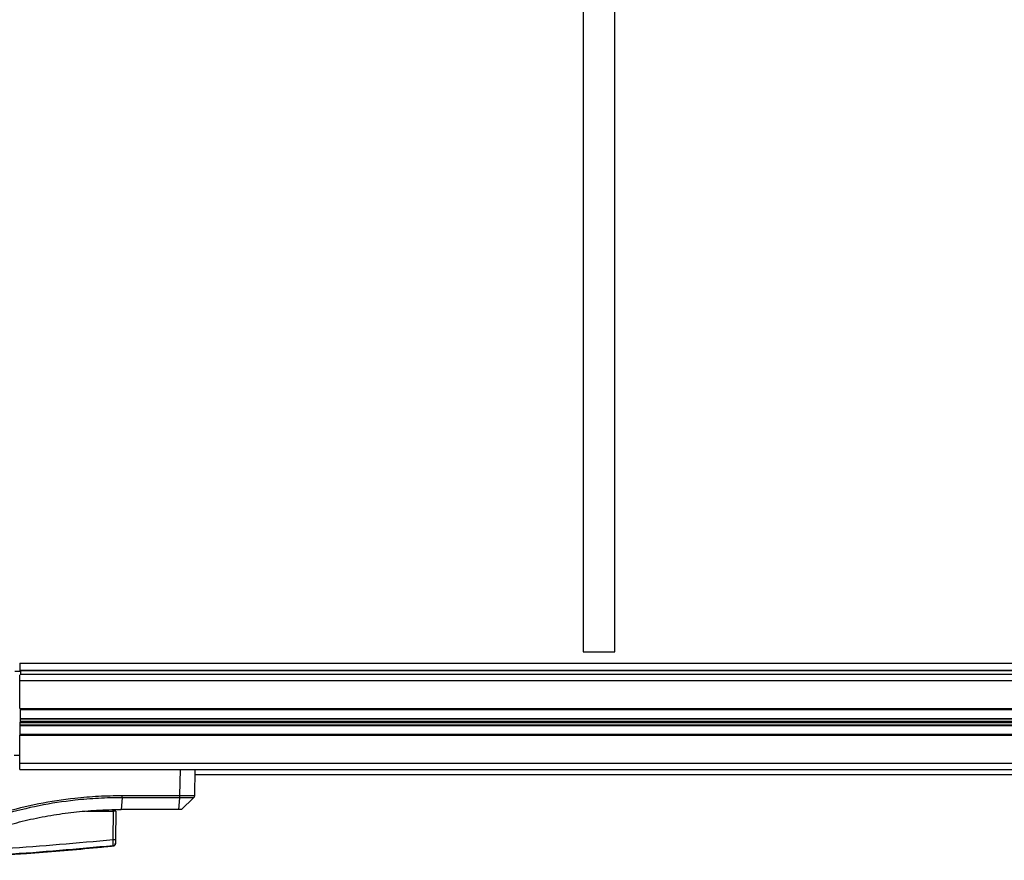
# Model space of a CAD drawing. Header units: millimetres. Extents: x 0 to 420, y 0 to 297.
# Tile 3 of 69: x 65 to 88, y 82 to 101. Entities that reach past the tile are written whole.
import ezdxf

# ---------------------------------------------------------------- set-up
doc = ezdxf.new("R2010")
doc.units = ezdxf.units.MM

msp = doc.modelspace()

# ---------------------------------------------------------------- linework, layer by layer
at = {"color": 7, "linetype": 'Continuous', "lineweight": 25}
for p, q in [((78.1885, 111.18862), (78.1885, 86.99474)), ((78.90429, 86.99474), (78.90429, 111.18862)), ((78.1885, 86.99474), (78.90429, 86.99474)), ((65.4806, 86.74421), (96.61769, 86.74421)), ((65.4806, 86.74421), (65.4806, 86.58622)), ((65.37367, 86.56526), (65.49871, 86.56526)), ((65.4806, 86.58622), (96.61769, 86.58622)), ((65.4806, 86.58622), (65.4806, 86.57395)), ((65.4806, 86.57395), (96.61769, 86.57395)), ((65.4806, 86.57395), (65.4806, 86.56526)), ((65.4806, 86.35052), (65.4806, 86.47627)), ((65.49871, 86.56526), (65.49794, 86.47627)), ((65.49809, 86.49368), (96.61769, 86.49368)), ((65.4806, 85.71705), (65.4806, 86.35052)), ((65.4806, 86.35052), (96.61769, 86.35052)), ((65.4806, 85.71705), (96.61769, 85.71705)), ((65.49131, 85.71705), (65.48613, 85.12294)), ((65.49116, 85.69915), (96.61769, 85.69915)), ((65.48803, 85.34101), (96.61769, 85.34101)), ((65.48814, 85.35365), (96.61769, 85.35365)), ((65.48861, 85.40735), (96.61769, 85.40735)), ((65.48883, 85.43264), (96.61769, 85.43264)), ((65.4893, 85.48633), (96.61769, 85.48633)), ((65.48941, 85.49898), (96.61769, 85.49898)), ((65.4806, 85.12294), (96.61769, 85.12294)), ((65.4806, 84.48946), (65.4806, 85.12294)), ((65.48628, 85.14083), (96.61769, 85.14083)), ((65.4806, 84.66216), (65.35706, 84.66216)), ((65.4806, 84.48946), (96.61769, 84.48946)), ((65.4806, 84.3463), (65.4806, 84.48946)), ((65.4806, 84.3463), (96.61769, 84.3463)), ((69.0959, 83.76031), (69.10613, 84.3463)), ((69.43434, 84.3463), (69.42411, 83.76031)), ((69.43239, 84.23457), (90.1977, 84.23457)), ((67.79211, 83.76032), (69.09575, 83.76032)), ((69.09575, 83.76032), (69.0959, 83.76031)), ((67.7903, 83.71007), (67.76752, 83.4444)), ((69.09362, 83.71007), (67.7903, 83.71007)), ((69.07083, 83.4444), (69.09362, 83.71007)), ((69.12715, 83.4444), (69.40226, 83.71007)), ((66.98564, 83.40861), (67.59334, 83.40861)), ((67.58774, 82.76767), (67.59334, 83.40861)), ((67.5907, 83.40861), (67.59064, 83.4444)), ((67.59064, 83.4444), (67.61031, 83.4444)), ((67.64579, 83.40861), (67.59334, 83.40861)), ((67.61094, 83.40861), (67.61031, 83.4444)), ((67.64579, 83.40861), (67.64019, 82.76767)), ((69.07083, 83.4444), (67.76752, 83.4444)), ((67.58791, 82.61601), (67.58796, 82.61602))]:
    msp.add_line(p, q, dxfattribs=at)
for centre, radius, start, end in [((67.61397, 84.35237), 1.58491, 269.051899, 270.948101), ((67.58237, 82.68376), 0.05709, 276.104195, 359.384141)]:
    msp.add_arc(centre, radius, start, end, dxfattribs=at)
for points, knots in [([(65.10528, 83.38454), (65.37227, 83.45374), (65.90627, 83.59215), (66.62868, 83.69782), (67.25805, 83.75189), (67.61392, 83.75751), (67.79211, 83.76032)], [0, 0, 0, 0, 0.30381663, 0.60763252, 0.80352733, 1, 1, 1, 1]), ([(69.09362, 83.71007), (69.09409, 83.71623), (69.0949, 83.72669), (69.09556, 83.74462), (69.09569, 83.75527), (69.09575, 83.76032)], [0, 0, 0, 0, 0.42889799, 0.72944139, 1, 1, 1, 1]), ([(69.0959, 83.76031), (69.1047, 83.76019), (69.15332, 83.75951), (69.23878, 83.75861), (69.32946, 83.75821), (69.39402, 83.75854), (69.42136, 83.75936), (69.42352, 83.76011), (69.42411, 83.76031)], [0, 0, 0, 0, 0.0500377, 0.27661978, 0.49981367, 0.68756021, 0.91414305, 1, 1, 1, 1]), ([(69.42411, 83.76032), (69.4237, 83.75527), (69.42262, 83.74223), (69.41515, 83.72443), (69.40602, 83.71426), (69.40226, 83.71007)], [0, 0, 0, 0, 0.2705586, 0.69945669, 1, 1, 1, 1]), ([(67.7903, 83.71007), (67.61354, 83.70733), (67.25951, 83.70184), (66.63335, 83.64821), (65.9141, 83.54315), (65.38281, 83.40555), (65.11716, 83.33675)], [0, 0, 0, 0, 0.19589106, 0.39236037, 0.69617779, 1, 1, 1, 1]), ([(69.40226, 83.71007), (69.40226, 83.71007), (69.40226, 83.70988), (69.399, 83.70928), (69.37425, 83.70855), (69.31322, 83.70828), (69.22795, 83.70861), (69.14748, 83.7094), (69.10184, 83.70996), (69.09362, 83.71007), (69.09362, 83.71007)], [0, 0, 0, 0, 0.00000861, 0.08551331, 0.31225637, 0.50018738, 0.72359383, 0.95034016, 0.99999139, 1, 1, 1, 1]), ([(65.16852, 83.08134), (65.33271, 83.12537), (65.66827, 83.21534), (66.1798, 83.31524), (66.69825, 83.38844), (67.22676, 83.43532), (67.58346, 83.44131), (67.76752, 83.4444)], [0, 0, 0, 0, 0.19363632, 0.39571275, 0.5934258, 0.7902057, 1, 1, 1, 1]), ([(69.12715, 83.4444), (69.12632, 83.4444), (69.12467, 83.4444), (69.11187, 83.4444), (69.09341, 83.4444), (69.07836, 83.4444), (69.07083, 83.4444)], [0, 0, 0, 0, 0.25000865, 0.5, 0.74999135, 1, 1, 1, 1]), ([(67.58791, 82.61601), (67.56386, 82.61357), (67.41547, 82.5985), (66.76438, 82.53495), (65.42663, 82.42567), (63.49657, 82.32065), (62.06812, 82.3063), (61.35346, 82.29912)], [0, 0, 0, 0, 0.01170126, 0.07220884, 0.31419353, 0.65688711, 1, 1, 1, 1]), ([(67.58844, 82.627), (66.78239, 82.55344), (65.55386, 82.44132), (63.89844, 82.35886), (62.62623, 82.31516), (61.77942, 82.3152), (61.3545, 82.30892), (61.3545, 82.30892)], [0, 0, 0, 0, 0.38876695, 0.59252789, 0.79628932, 0.99999932, 1, 1, 1, 1]), ([(61.36518, 82.45003), (61.78823, 82.45267), (62.63434, 82.45794), (63.90311, 82.49936), (65.55587, 82.58242), (66.78259, 82.69426), (67.58774, 82.76767)], [0, 0, 0, 0, 0.20362021, 0.40724063, 0.61094774, 1, 1, 1, 1]), ([(67.58844, 82.627), (67.58885, 82.63015), (67.58967, 82.63647), (67.58998, 82.66499), (67.58956, 82.70392), (67.58866, 82.74048), (67.58793, 82.76201), (67.58774, 82.76767)], [0, 0, 0, 0, 0.22968814, 0.45959689, 0.68877935, 0.91808895, 1, 1, 1, 1]), ([(67.63936, 82.67248), (67.63928, 82.67049), (67.63893, 82.66199), (67.63452, 82.64733), (67.62303, 82.63145), (67.60698, 82.61988), (67.5943, 82.6173), (67.58796, 82.61602)], [0, 0, 0, 0, 0.07160669, 0.30681144, 0.53787451, 0.76893725, 1, 1, 1, 1]), ([(67.58796, 82.61602), (67.58799, 82.61622), (67.58814, 82.617), (67.58831, 82.62276), (67.58844, 82.627)], [0, 0, 0, 0, 0.26388418, 1, 1, 1, 1]), ([(67.63946, 82.68315), (67.63942, 82.67902), (67.63937, 82.67343), (67.63937, 82.67268), (67.63936, 82.67248)], [0, 0, 0, 0, 0.73657409, 1, 1, 1, 1]), ([(67.64019, 82.76767), (67.64017, 82.76426), (67.64005, 82.7513), (67.63986, 82.72929), (67.63966, 82.70588), (67.63951, 82.68876), (67.63947, 82.68502), (67.63946, 82.68315)], [0, 0, 0, 0, 0.08210774, 0.31165455, 0.54070711, 0.77036972, 1, 1, 1, 1])]:
    msp.add_open_spline(points, degree=3, knots=knots, dxfattribs=at)
msp.add_open_spline([(67.7903, 83.71007), (67.79056, 83.71352), (67.79109, 83.72041), (67.79165, 83.73286), (67.79202, 83.74627), (67.79208, 83.75563), (67.79211, 83.76032)], degree=3, dxfattribs=at)

doc.saveas('drawing.dxf')
